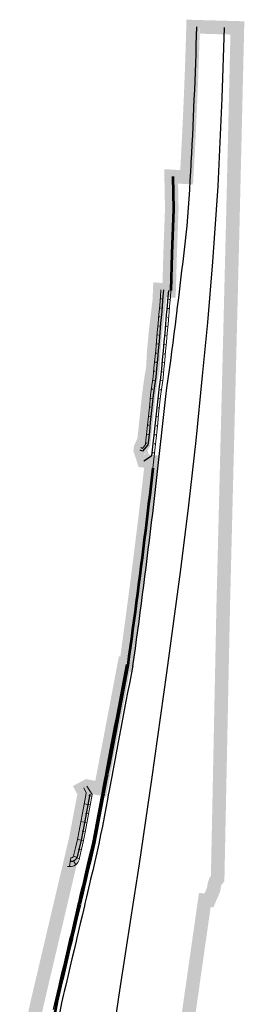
# Model space of a CAD drawing. Header units: metres. Extents: x 102313 to 104557, y 415820 to 422103.
# Tile 256 of 256: x 104058 to 104182, y 421121 to 421664. Entities that reach past the tile are written whole.
import ezdxf

# ---------------------------------------------------------------- set-up
doc = ezdxf.new("R2010")
doc.units = ezdxf.units.M
doc.header["$MEASUREMENT"] = 0
doc.linetypes.add('KG-GV', pattern=[42, 12, -6, 0, -6, 12, -6])
for name, color, linetype, lineweight in [('N-WE-GW-GRONDWERKLIJN-G', 90, 'Continuous', 53), ('N-WE-GW-GRONDWERKLIJN_KRUIN-G', 90, 'Continuous', 53), ('N-WE-GW-GRONDWERKLIJN_TEEN-G', 90, 'Continuous', 30), ('N-WE-GW-TALUDARCERING-G', 90, 'Continuous', 13), ('N-WE-GW-WATERGANG-G', 90, 'Continuous', 0), ('N-WE-GW-WATERGANG_WATERLIJN-G', 130, 'Continuous', 30), ('N-WE-KG-GRONDVERWERVING-G', 130, 'KG-GV', 30), ('N-WE-VH-KANTVERHARDING-GD', 6, 'Continuous', 30)]:
    doc.layers.add(name, color=color, linetype=linetype, lineweight=lineweight)

msp = doc.modelspace()

# ---------------------------------------------------------------- linework, layer by layer
at = {"layer": 'N-WE-GW-GRONDWERKLIJN-G', "flags": 128}
for points in [[(104142.381, 421577.1), (104142.716, 421559.09), (104141.804, 421534.468), (104141.218, 421514.205)], [(104131.227, 421416.35), (104130.661, 421411.396), (104130.089, 421406.442), (104129.51, 421401.489), (104128.924, 421396.536), (104128.332, 421391.584), (104127.734, 421386.633), (104127.13, 421381.682), (104126.519, 421376.731), (104125.903, 421371.781), (104125.281, 421366.831), (104124.653, 421361.882), (104124.02, 421356.933), (104123.382, 421351.985), (104122.738, 421347.037), (104122.089, 421342.089), (104121.435, 421337.141), (104120.776, 421332.194), (104120.112, 421327.248), (104119.443, 421322.302), (104118.77, 421317.357), (104118.093, 421312.411), (104117.412, 421307.467)]]:
    msp.add_lwpolyline(points, dxfattribs=at)
at = {"layer": 'N-WE-GW-GRONDWERKLIJN_KRUIN-G', "flags": 128}
for points in [[(104117.49, 421307.943), (104116.558, 421303.031), (104115.627, 421298.118), (104114.696, 421293.206), (104113.764, 421288.293), (104112.833, 421283.381), (104111.902, 421278.468), (104110.97, 421273.556), (104110.039, 421268.643), (104109.108, 421263.731), (104108.176, 421258.818), (104107.245, 421253.906), (104106.314, 421248.993), (104106.069, 421247.702), (104105.382, 421244.081), (104104.451, 421239.168), (104103.997, 421236.771), (104103.52, 421234.256), (104102.588, 421229.343), (104101.657, 421224.431), (104100.726, 421219.518), (104099.794, 421214.606), (104098.874, 421209.752), (104097.741, 421204.938), (104096.594, 421200.066), (104095.447, 421195.194), (104094.3, 421190.323), (104093.697, 421187.762), (104093.153, 421185.451), (104092.006, 421180.579), (104091.144, 421176.916), (104090.859, 421175.708), (104089.712, 421170.836), (104088.565, 421165.965), (104087.419, 421161.093), (104086.709, 421158.078), (104086.272, 421156.221), (104085.125, 421151.35), (104083.978, 421146.478), (104082.831, 421141.607), (104081.684, 421136.735), (104080.537, 421131.863), (104079.72, 421128.394), (104079.39, 421126.992), (104078.23, 421122.062)], [(104078.23, 421122.062), (104078.219, 421122.004), (104077.287, 421117.092), (104076.356, 421112.179), (104075.425, 421107.267), (104074.493, 421102.354), (104073.562, 421097.442), (104072.631, 421092.529), (104071.699, 421087.617), (104070.768, 421082.704), (104069.837, 421077.792), (104068.905, 421072.879), (104067.974, 421067.967), (104067.043, 421063.054), (104066.111, 421058.142), (104065.18, 421053.229), (104064.249, 421048.317), (104063.317, 421043.404), (104062.386, 421038.492), (104061.455, 421033.579), (104060.523, 421028.667), (104059.592, 421023.754), (104058.661, 421018.842), (104057.729, 421013.929)]]:
    msp.add_lwpolyline(points, dxfattribs=at)
at = {"layer": 'N-WE-GW-GRONDWERKLIJN_TEEN-G', "flags": 128}
msp.add_lwpolyline([(104116.507, 421308.13), (104115.576, 421303.217), (104114.644, 421298.305), (104113.713, 421293.392), (104112.782, 421288.48), (104111.85, 421283.567), (104110.919, 421278.655), (104109.988, 421273.742), (104109.057, 421268.83), (104108.125, 421263.917), (104107.194, 421259.005), (104106.263, 421254.092), (104105.331, 421249.18), (104105.086, 421247.888), (104104.4, 421244.267), (104103.469, 421239.355), (104103.014, 421236.957), (104102.537, 421234.442), (104101.606, 421229.53), (104100.675, 421224.617), (104099.743, 421219.705), (104098.812, 421214.792), (104097.896, 421209.959), (104096.767, 421205.167), (104095.621, 421200.295), (104094.474, 421195.424), (104093.327, 421190.552), (104092.724, 421187.991), (104092.18, 421185.68), (104091.033, 421180.809), (104090.17, 421177.145), (104089.886, 421175.937), (104088.739, 421171.065), (104087.592, 421166.194), (104086.445, 421161.322), (104085.735, 421158.307), (104085.298, 421156.451), (104084.151, 421151.579), (104083.004, 421146.707), (104081.857, 421141.836), (104080.71, 421136.964), (104079.564, 421132.092), (104078.747, 421128.623), (104078.417, 421127.221), (104076.214, 421117.866)], dxfattribs=at)
at = {"layer": 'N-WE-GW-TALUDARCERING-G'}
for p, q in [((104085.335, 421196.645), (104085.936, 421201.426)), ((104088.65, 421197.625), (104087.389, 421199.95))]:
    msp.add_line(p, q, dxfattribs=at)
at = {"layer": 'N-WE-GW-TALUDARCERING-G', "flags": 128}
for points in [[(104135.328, 421509.669), (104136.025, 421509.611)], [(104140.809, 421509.222), (104140.112, 421509.279)], [(104134.911, 421504.686), (104136.306, 421504.569)], [(104140.392, 421504.24), (104138.997, 421504.356)], [(104134.048, 421494.723), (104135.443, 421494.601)], [(104134.484, 421499.704), (104135.181, 421499.645)], [(104139.965, 421499.258), (104139.268, 421499.318)], [(104133.604, 421489.743), (104134.301, 421489.681)], [(104139.53, 421494.277), (104138.135, 421494.399)], [(104139.086, 421489.297), (104138.388, 421489.359)], [(104133.15, 421484.764), (104134.544, 421484.637)], [(104138.632, 421484.317), (104137.238, 421484.444)], [(104132.688, 421479.785), (104133.385, 421479.72)], [(104138.171, 421479.339), (104137.474, 421479.403)], [(104132.218, 421474.807), (104133.612, 421474.676)], [(104137.7, 421474.361), (104136.307, 421474.492)], [(104131.739, 421469.83), (104132.436, 421469.763)], [(104137.222, 421469.384), (104136.525, 421469.451)], [(104131.179, 421464.863), (104132.57, 421464.706)], [(104136.669, 421464.415), (104135.277, 421464.571)], [(104130.486, 421459.911), (104131.18, 421459.814)], [(104135.978, 421459.463), (104135.284, 421459.56)], [(104129.856, 421454.952), (104131.246, 421454.774)], [(104135.339, 421454.505), (104133.95, 421454.683)], [(104129.345, 421449.978), (104130.042, 421449.906)], [(104134.828, 421449.531), (104134.132, 421449.603)], [(104128.826, 421445.005), (104130.219, 421444.859)], [(104134.31, 421444.558), (104132.917, 421444.703)], [(104127.767, 421435.061), (104129.159, 421434.912)], [(104128.3, 421440.033), (104128.996, 421439.959)], [(104133.251, 421434.614), (104131.858, 421434.764)], [(104133.784, 421439.586), (104133.087, 421439.66)], [(104127.225, 421430.091), (104127.921, 421430.015)], [(104132.709, 421429.644), (104132.013, 421429.72)], [(104132.16, 421424.674), (104130.769, 421424.828)], [(104116.964, 421308.047), (104117.49, 421307.946)], [(104116.289, 421303.086), (104116.559, 421303.034)], [(104115.075, 421298.228), (104115.627, 421298.121)], [(104113.189, 421288.407), (104113.765, 421288.296)], [(104114.414, 421293.263), (104114.696, 421293.209)], [(104112.541, 421283.44), (104112.834, 421283.384)], [(104111.308, 421278.585), (104111.902, 421278.472)], [(104110.67, 421273.617), (104110.971, 421273.559)], [(104109.431, 421268.763), (104110.04, 421268.647)], [(104108.801, 421263.793), (104109.108, 421263.735)], [(104107.557, 421258.94), (104108.177, 421258.822)], [(104106.934, 421253.969), (104107.246, 421253.91)], [(104105.688, 421249.117), (104106.314, 421248.997)], [(104105.069, 421244.145), (104105.383, 421244.085)], [(104097.645, 421235.564), (104095.975, 421235.88)], [(104103.206, 421234.32), (104103.521, 421234.26)], [(104103.822, 421239.292), (104104.452, 421239.173)], [(104096.715, 421230.651), (104093.388, 421231.281)], [(104101.96, 421229.467), (104102.589, 421229.348)], [(104095.786, 421225.738), (104094.115, 421226.054)], [(104101.345, 421224.495), (104101.658, 421224.436)], [(104094.857, 421220.825), (104091.525, 421221.455)], [(104100.103, 421219.641), (104100.727, 421219.523)], [(104093.93, 421215.912), (104092.26, 421216.227)], [(104099.485, 421214.669), (104099.795, 421214.611)], [(104093.004, 421210.998), (104089.659, 421211.629)], [(104090.648, 421200.993), (104087.528, 421202.576)], [(104091.77, 421205.865), (104090.113, 421206.247)], [(104086.635, 421161.117), (104087.382, 421160.936)], [(104085.846, 421156.163), (104086.236, 421156.068)], [(104084.275, 421151.399), (104085.09, 421151.201)], [(104081.897, 421141.686), (104082.799, 421141.464)], [(104083.516, 421146.437), (104083.945, 421146.333)], [(104081.177, 421136.714), (104081.653, 421136.596)], [(104079.501, 421131.977), (104080.507, 421131.728)], [(104078.829, 421126.992), (104079.362, 421126.86)], [(104077.243, 421122.235), (104078.217, 421121.994)]]:
    msp.add_lwpolyline(points, dxfattribs=at)
at = {"layer": 'N-WE-GW-WATERGANG-G', "flags": 128}
for points in [[(104135.736, 421514.652), (104135.439, 421511.003), (104135.026, 421506.047), (104134.738, 421502.649), (104134.604, 421501.094), (104134.174, 421496.138), (104133.734, 421491.184), (104133.286, 421486.231), (104132.829, 421481.278), (104132.363, 421476.325), (104131.889, 421471.373), (104131.435, 421466.703), (104130.754, 421461.812), (104130.037, 421456.72), (104129.515, 421451.609), (104129.001, 421446.659), (104128.479, 421441.71), (104127.95, 421436.759), (104127.753, 421434.934), (104127.414, 421431.814), (104127.141, 421429.327), (104125.584, 421427.187), (104124.552, 421427.67)], [(104141.218, 421514.205), (104140.92, 421510.551), (104140.507, 421505.586), (104140.218, 421502.184), (104140.084, 421500.621), (104139.652, 421495.657), (104139.212, 421490.693), (104138.763, 421485.73), (104138.305, 421480.768), (104137.839, 421475.806), (104137.364, 421470.844), (104136.898, 421466.06), (104136.888, 421465.99), (104136.201, 421461.049), (104135.498, 421456.057), (104134.986, 421451.045), (104134.471, 421446.087), (104133.949, 421441.129), (104133.419, 421436.172), (104133.221, 421434.344), (104132.881, 421431.217), (104132.337, 421426.26), (104131.785, 421421.305), (104131.227, 421416.35)]]:
    msp.add_lwpolyline(points, dxfattribs=at)
for points in [[(104094.881, 421241.003), (104097.816, 421236.38), (104097.625, 421235.373), (104096.693, 421230.461), (104095.762, 421225.548), (104094.831, 421220.636), (104093.899, 421215.723), (104093.004, 421210.998), (104091.901, 421206.313), (104090.754, 421201.441), (104090.529, 421200.488, -0.3664974), (104085.335, 421196.645), (104084.22, 421196.718)], [(104093.067, 421240.024), (104094.526, 421237.28), (104094.284, 421236.007), (104093.353, 421231.094), (104092.422, 421226.182), (104091.49, 421221.269), (104090.559, 421216.357), (104089.677, 421211.705), (104088.591, 421207.092), (104087.528, 421202.576, -0.3927177), (104085.833, 421201.438)]]:
    msp.add_lwpolyline(points, format="xyb", dxfattribs=at)
at = {"layer": 'N-WE-GW-WATERGANG_WATERLIJN-G', "flags": 128}
for points in [[(104137.131, 421514.538), (104136.834, 421510.888), (104136.421, 421505.929), (104136.133, 421502.531), (104135.999, 421500.974), (104135.568, 421496.016), (104135.128, 421491.059), (104134.68, 421486.103), (104134.223, 421481.148), (104133.757, 421476.193), (104133.283, 421471.238), (104132.825, 421466.539), (104132.141, 421461.617), (104131.427, 421456.551), (104130.907, 421451.465), (104130.393, 421446.513), (104129.871, 421441.562), (104129.342, 421436.61), (104129.145, 421434.783), (104128.806, 421431.662), (104128.542, 421429.259), (104125.523, 421425.688), (104124.324, 421426.231)], [(104139.822, 421514.319), (104139.525, 421510.666), (104139.112, 421505.703), (104138.823, 421502.303), (104138.689, 421500.742), (104138.258, 421495.779), (104137.818, 421490.818), (104137.369, 421485.858), (104136.911, 421480.897), (104136.445, 421475.938), (104135.97, 421470.979), (104135.507, 421466.223), (104135.502, 421466.182), (104134.814, 421461.243), (104134.108, 421456.226), (104133.593, 421451.188), (104133.079, 421446.233), (104132.556, 421441.277), (104132.027, 421436.321), (104131.829, 421434.494), (104131.49, 421431.369), (104130.945, 421426.414), (104130.571, 421423.047)], [(104126.23, 421420.375), (104130.571, 421423.047)]]:
    msp.add_lwpolyline(points, dxfattribs=at)
msp.add_lwpolyline([(104096.44, 421236.641), (104096.249, 421235.634), (104095.318, 421230.722), (104094.387, 421225.809), (104093.455, 421220.897), (104092.524, 421215.984), (104091.634, 421211.289), (104090.538, 421206.633), (104089.475, 421202.118, -0.3927177), (104085.52, 421199.463)], format="xyb", dxfattribs=at)
at = {"layer": 'N-WE-KG-GRONDVERWERVING-G', "linetype": 'Continuous', "lineweight": 0, "ltscale": 5, "const_width": 7.5, "flags": 128}
msp.add_lwpolyline([(104149.818, 421107.281), (104151.233, 421117.182), (104151.322, 421117.804), (104155.096, 421144.21), (104158.957, 421171.224), (104159.956, 421178.217), (104162.309, 421178.129), (104164.835, 421184.135), (104165.182, 421186.508), (104165.528, 421187.754), (104166.03, 421188.946), (104167.032, 421189.973), (104167.09, 421192.787), (104168.214, 421247.565), (104168.598, 421266.294), (104170.112, 421340.126), (104174.108, 421500), (104175.325, 421548.684), (104177.934, 421658.989), (104153.471, 421659.67), (104153.471, 421659.669), (104153.329, 421654.681), (104153.177, 421649.692), (104153.017, 421644.704), (104152.847, 421639.717), (104152.668, 421634.729), (104152.481, 421629.742), (104152.284, 421624.755), (104152.078, 421619.769), (104151.863, 421614.783), (104151.639, 421609.797), (104151.406, 421604.812), (104151.164, 421599.827), (104150.912, 421594.843), (104150.652, 421589.859), (104150.383, 421584.875), (104150.31, 421583.56), (104150.104, 421579.893), (104149.918, 421576.665), (104141.38, 421577.158), (104141.716, 421559.099), (104140.805, 421534.501), (104140.22, 421514.287), (104135.092, 421514.704), (104134.845, 421509.021), (104134.048, 421502.24), (104132.721, 421491.082), (104132.29, 421486.322), (104131.833, 421481.37), (104131.73, 421480.27), (104131.258, 421471.102), (104130.371, 421466.317), (104129.764, 421461.95), (104129.044, 421456.841), (104128.52, 421451.711), (104128.006, 421446.763), (104127.485, 421441.815), (104126.956, 421436.866), (104126.759, 421435.041), (104126.42, 421431.923), (104126.176, 421429.701), (104125.261, 421428.443), (104124.976, 421428.576), (104124.552, 421427.67), (104124.324, 421426.231), (104126.23, 421420.375), (104130.618, 421419.88), (104130.233, 421416.463), (104129.667, 421411.51), (104129.095, 421406.558), (104128.516, 421401.606), (104127.931, 421396.655), (104127.339, 421391.704), (104126.741, 421386.753), (104126.137, 421381.803), (104125.527, 421376.854), (104124.911, 421371.905), (104124.289, 421366.956), (104123.661, 421362.008), (104123.028, 421357.06), (104122.39, 421352.113), (104121.746, 421347.166), (104121.097, 421342.22), (104120.443, 421337.272), (104119.784, 421332.326), (104119.121, 421327.381), (104118.452, 421322.436), (104117.78, 421317.491), (104117.102, 421312.547), (104116.494, 421308.132), (104115.525, 421308.316), (104114.593, 421303.403), (104113.662, 421298.491), (104112.731, 421293.578), (104111.799, 421288.666), (104110.868, 421283.753), (104109.937, 421278.841), (104109.005, 421273.928), (104108.074, 421269.016), (104107.143, 421264.103), (104106.211, 421259.191), (104105.28, 421254.278), (104104.349, 421249.366), (104104.104, 421248.075), (104103.417, 421244.453), (104102.49, 421239.561), (104094.881, 421241.003), (104092.187, 421239.55), (104093.478, 421237.121), (104093.302, 421236.193), (104092.37, 421231.281), (104091.439, 421226.368), (104090.508, 421221.456), (104089.576, 421216.543), (104088.699, 421211.913), (104087.618, 421207.321), (104086.471, 421202.449), (104086.361, 421201.985), (104085.324, 421197.578), (104084.177, 421192.706), (104083.574, 421190.145), (104083.03, 421187.834), (104081.883, 421182.963), (104081.02, 421179.299), (104080.736, 421178.091), (104079.589, 421173.22), (104078.442, 421168.348), (104077.295, 421163.476), (104076.585, 421160.461), (104076.148, 421158.605), (104075.001, 421153.733), (104073.855, 421148.861), (104072.708, 421143.99), (104071.561, 421139.118), (104070.414, 421134.247), (104069.597, 421130.777), (104069.267, 421129.375), (104067.029, 421119.87), (104066.871, 421119.076), (104065.895, 421114.171)], dxfattribs=at)
at = {"layer": 'N-WE-VH-KANTVERHARDING-GD', "flags": 128}
for points in [[(104170.669, 421659.192), (104169.432, 421620.329), (104167.108, 421571.754), (104164.224, 421530.096), (104161.38, 421496.682), (104158.564, 421467.294), (104155.037, 421431.494), (104151.019, 421395.851), (104146.478, 421360.445), (104138.831, 421303.414), (104130.475, 421244.624), (104123.615, 421198.274), (104119.089, 421168.798), (104112.845, 421128.31), (104106.562, 421085.947)], [(104155.371, 421659.617), (104155.228, 421654.625), (104155.076, 421649.633), (104154.916, 421644.641), (104154.746, 421639.65), (104154.567, 421634.659), (104154.379, 421629.669), (104154.182, 421624.679), (104153.976, 421619.689), (104153.761, 421614.699), (104153.537, 421609.71), (104153.304, 421604.722), (104153.061, 421599.733), (104152.81, 421594.746), (104152.549, 421589.758), (104152.28, 421584.772), (104152.207, 421583.455), (104152.001, 421579.785), (104151.713, 421574.799), (104151.417, 421569.814), (104151.111, 421564.829), (104150.796, 421559.845), (104150.472, 421554.862), (104149.942, 421549.892), (104149.403, 421544.924), (104148.855, 421539.957), (104148.298, 421534.991), (104147.732, 421530.027), (104147.157, 421525.064), (104146.573, 421520.103), (104145.98, 421515.143), (104145.378, 421510.184), (104144.767, 421505.227), (104144.343, 421501.832), (104144.147, 421500.272), (104143.518, 421495.317), (104142.88, 421490.365), (104142.233, 421485.413), (104141.578, 421480.463), (104140.915, 421475.514), (104140.243, 421470.566), (104139.563, 421465.62), (104138.875, 421460.675), (104138.179, 421455.731), (104137.671, 421450.768), (104137.156, 421445.806), (104136.633, 421440.845), (104136.103, 421435.884), (104135.906, 421434.054), (104135.565, 421430.923), (104135.021, 421425.964), (104134.468, 421421.004), (104133.909, 421416.046), (104133.343, 421411.088), (104132.771, 421406.131), (104132.191, 421401.174), (104131.605, 421396.218), (104131.013, 421391.262), (104130.414, 421386.307), (104129.81, 421381.353), (104129.199, 421376.399), (104128.582, 421371.446), (104127.96, 421366.493), (104127.332, 421361.541), (104126.698, 421356.589), (104126.059, 421351.638), (104125.415, 421346.687), (104124.766, 421341.737), (104124.111, 421336.787), (104123.452, 421331.838), (104122.788, 421326.889), (104122.119, 421321.94), (104121.446, 421316.993), (104120.768, 421312.045), (104120.086, 421307.098)], [(104120.142, 421307.44), (104119.211, 421302.528), (104118.28, 421297.615), (104117.348, 421292.703), (104116.417, 421287.79), (104115.486, 421282.878), (104114.554, 421277.965), (104113.623, 421273.053), (104112.692, 421268.14), (104111.76, 421263.228), (104110.829, 421258.315), (104109.898, 421253.403), (104108.966, 421248.49), (104108.722, 421247.199), (104108.035, 421243.578), (104107.104, 421238.665), (104106.649, 421236.268), (104106.173, 421233.753), (104105.241, 421228.84), (104104.31, 421223.928), (104103.379, 421219.015), (104102.447, 421214.103), (104101.516, 421209.19), (104100.369, 421204.319), (104099.222, 421199.447), (104098.075, 421194.576), (104096.928, 421189.704), (104096.325, 421187.143), (104095.781, 421184.832), (104094.634, 421179.961), (104093.772, 421176.297), (104093.487, 421175.089), (104092.341, 421170.218), (104091.194, 421165.346), (104090.047, 421160.474), (104089.337, 421157.459), (104088.9, 421155.603), (104087.753, 421150.731), (104086.606, 421145.859), (104085.459, 421140.988), (104084.312, 421136.116), (104083.165, 421131.245), (104082.348, 421127.775), (104082.018, 421126.373), (104080.871, 421121.501), (104079.94, 421116.589)]]:
    msp.add_lwpolyline(points, dxfattribs=at)

doc.saveas('drawing.dxf')
